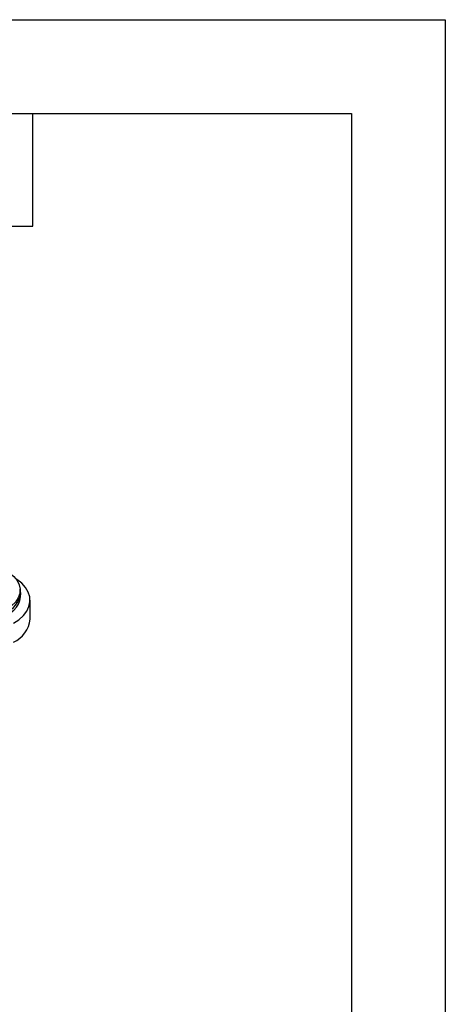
# Model space of a CAD drawing. Header units: inches. Extents: x 0 to 33, y 0 to 25.5.
# Tile 20 of 20: x 29.6 to 33, y 17.6 to 25.5. Entities that reach past the tile are written whole.
import ezdxf

# ---------------------------------------------------------------- set-up
doc = ezdxf.new("R2010")
doc.units = ezdxf.units.IN
doc.header["$LTSCALE"] = 3
doc.header["$MEASUREMENT"] = 0
doc.layers.add('TEXT', color=140, linetype='Continuous', lineweight=25)

msp = doc.modelspace()

# ---------------------------------------------------------------- linework, layer by layer
at = {"color": 7, "linetype": 'Continuous'}
for p, q in [((0.0003, 25.5003), (33.0003, 25.5003)), ((33.0003, 25.5003), (33.0003, 0.0003))]:
    msp.add_line(p, q, dxfattribs=at)
for p, q in [((29.5984, 20.9006), (29.5991, 20.9138)), ((29.5991, 20.9138), (29.5991, 20.938)), ((29.6778, 20.7065), (29.6778, 20.8576))]:
    msp.add_line(p, q)
at = {"flags": 128}
for points in [[(29.513, 21.0758), (29.5481, 21.0468), (29.5746, 21.0148), (29.5917, 20.9808), (29.5989, 20.9456), (29.596, 20.9103), (29.5832, 20.8756), (29.5607, 20.8427), (29.5292, 20.8123), (29.4896, 20.7853)], [(29.5452, 20.6728), (29.5889, 20.702), (29.6246, 20.7346), (29.6516, 20.7699), (29.6693, 20.8071), (29.6774, 20.8454), (29.6755, 20.884), (29.6639, 20.922), (29.6427, 20.9586), (29.6123, 20.993), (29.5736, 21.0244)]]:
    msp.add_lwpolyline(points, dxfattribs=at)
for centre, radius, start, end in [((29.4307, 20.9056), 0.173, 291.86724, 13.5993), ((29.4113, 20.9345), 0.1902, 294.30905, 349.73295), ((29.4544, 20.7268), 0.2244, 293.88205, 354.79781)]:
    msp.add_arc(centre, radius, start, end)
at = {"layer": 'TEXT'}
for p, q in [((0.75, 24.75), (32.25, 24.75)), ((29.7, 23.85), (29.7, 24.75)), ((32.25, 24.75), (32.25, 0.75)), ((28.8, 23.85), (29.7, 23.85))]:
    msp.add_line(p, q, dxfattribs=at)

doc.saveas('drawing.dxf')
